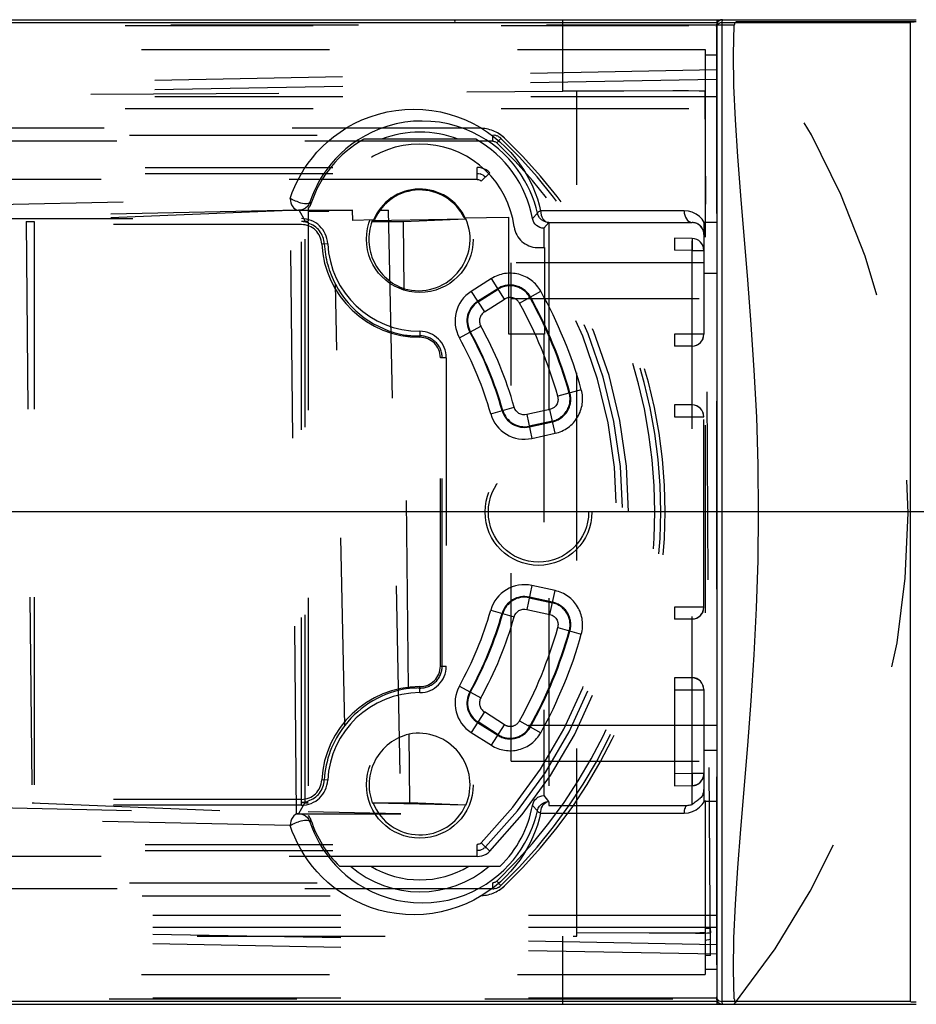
# Model space of a CAD drawing. Header units: inches. Extents: x 0 to 113, y 0 to 73.
# Tile 11 of 19: x 23.59 to 26.56, y 59.43 to 62.7. Entities that reach past the tile are written whole.
import ezdxf

# ---------------------------------------------------------------- set-up
doc = ezdxf.new("R2010")
doc.units = ezdxf.units.IN
doc.header["$LTSCALE"] = 6.233333
doc.header["$MEASUREMENT"] = 0
doc.linetypes.add('HIDDEN', pattern=[0.2, 0.1, -0.1])
doc.layers.get('0').update_dxf_attribs({"linetype": 'CONTINUOUS'})
doc.layers.add('DEFAULT_2', color=8, linetype='HIDDEN')

msp = doc.modelspace()

# ---------------------------------------------------------------- linework, layer by layer
at = {"color": 7, "linetype": 'Continuous'}
for p, q in [((22.6371, 62.6996), (26.5619, 62.6996)), ((22.6705, 62.6905), (25.9008, 62.6905)), ((25.0307, 62.6993), (25.0306, 62.6994)), ((25.031, 62.6994), (25.031, 62.6939)), ((25.0312, 62.6956), (25.031, 62.6939)), ((25.9008, 59.4317), (25.9008, 62.6994)), ((25.9041, 62.6858), (25.9075, 62.6882)), ((25.9075, 62.6882), (25.9119, 62.69)), ((25.9119, 62.69), (25.9167, 62.6908)), ((25.9167, 62.6908), (25.9167, 59.4407)), ((25.9167, 62.6908), (26.5422, 62.6908)), ((26.5422, 59.4405), (26.5422, 62.6909)), ((26.5509, 62.6918), (26.55, 62.6918)), ((26.5528, 62.6919), (26.5518, 62.6918)), ((26.5548, 62.6919), (26.5538, 62.6919)), ((26.557, 62.692), (26.5559, 62.692)), ((26.5593, 62.692), (26.5582, 62.692)), ((26.5619, 62.6921), (26.5606, 62.692)), ((25.9042, 59.4456), (25.9075, 59.4434)), ((25.9075, 59.4434), (25.9119, 59.4416)), ((25.9008, 59.4406), (22.6705, 59.4406)), ((22.6958, 59.4317), (26.5619, 59.4319)), ((25.9119, 59.4416), (25.9167, 59.4407)), ((26.5422, 59.4407), (25.9167, 59.4407))]:
    msp.add_line(p, q, dxfattribs=at)
at = {"color": 40, "linetype": 'Continuous'}
msp.add_line((26.5619, 61.0658), (21.838, 61.0658), dxfattribs=at)
at = {"color": 7, "linetype": 'Continuous'}
for points in [[(25.031, 62.6939), (25.0309, 62.6956), (25.0309, 62.6969), (25.0308, 62.698), (25.0307, 62.6988), (25.0307, 62.6993)], [(25.0322, 62.6994), (25.032, 62.6993), (25.0318, 62.6988), (25.0316, 62.698), (25.0314, 62.6969), (25.0312, 62.6956)], [(25.9187, 62.6996), (25.9183, 62.6994), (25.918, 62.6986), (25.9176, 62.6974), (25.9173, 62.6956), (25.917, 62.6934), (25.9167, 62.6908)], [(26.55, 62.6918), (26.5492, 62.6917), (26.5484, 62.6917), (26.5476, 62.6916), (26.5468, 62.6916), (26.5461, 62.6915), (26.5454, 62.6915), (26.5447, 62.6914), (26.5441, 62.6913), (26.5435, 62.6912), (26.5428, 62.6911), (26.5422, 62.6909)], [(25.9167, 59.4407), (25.917, 59.4381), (25.9173, 59.4359), (25.9176, 59.4342), (25.918, 59.4329), (25.9183, 59.4322), (25.9187, 59.4319)], [(26.5422, 59.4405), (26.5453, 59.4401), (26.5485, 59.4399), (26.5517, 59.4397), (26.5549, 59.4396), (26.5583, 59.4395), (26.5619, 59.4395)]]:
    msp.add_lwpolyline(points, dxfattribs=at)
for centre, start, end in [((25.9187, 62.6799), 90, 156.72), ((25.9187, 59.4516), 203.354, 270)]:
    msp.add_arc(centre, 0.0197, start, end, dxfattribs=at)
at = {"layer": 'DEFAULT_2', "color": 8, "linetype": 'HIDDEN'}
for p, q in [((25.9581, 62.6819), (22.6371, 62.6819)), ((22.691, 62.6799), (25.899, 62.6799)), ((25.389, 62.462), (25.389, 62.6994)), ((25.899, 62.6799), (25.899, 59.4516)), ((26.5619, 62.693), (25.9639, 62.693)), ((22.745, 62.601), (25.9008, 62.601)), ((25.8614, 62.601), (25.8614, 59.5301)), ((25.9008, 62.5823), (25.8614, 62.5823)), ((22.7886, 62.4762), (25.899, 62.5338)), ((22.7892, 62.4447), (25.899, 62.5023)), ((22.5771, 62.4446), (25.389, 62.462)), ((25.4361, 62.462), (25.389, 62.462)), ((25.5913, 62.4629), (25.4361, 62.4621)), ((25.4361, 59.6579), (25.4361, 62.462)), ((25.7542, 62.4632), (25.5913, 62.4629)), ((25.8056, 62.463), (25.7542, 62.4632)), ((25.879, 59.594), (25.8614, 62.462)), ((22.7892, 62.4447), (25.899, 62.4447)), ((22.691, 62.4054), (25.899, 62.4054)), ((25.114, 62.3394), (22.747, 62.3394)), ((22.7043, 62.3161), (25.1567, 62.3161)), ((25.1565, 62.2964), (22.7045, 62.2964)), ((25.1001, 62.3028), (24.7295, 62.3028)), ((25.1565, 62.2964), (25.1565, 62.3161)), ((25.1615, 62.3158), (25.1565, 62.3161)), ((25.1667, 62.3155), (25.1618, 62.3165)), ((25.1712, 62.3133), (25.1664, 62.3148)), ((25.1837, 62.3052), (25.1701, 62.291)), ((25.176, 62.3118), (25.1714, 62.314)), ((25.1799, 62.3084), (25.1757, 62.3111)), ((25.184, 62.3059), (25.1801, 62.3091)), ((25.184, 62.3059), (25.1837, 62.3052)), ((25.1873, 62.3145), (25.1871, 62.314)), ((25.1954, 62.3068), (25.1873, 62.3145)), ((22.7564, 62.2091), (25.1046, 62.2091)), ((22.7565, 62.1891), (25.1046, 62.1891)), ((25.1045, 62.1694), (25.1046, 62.2091)), ((25.1468, 62.1915), (25.1185, 62.1635)), ((25.1045, 62.1694), (22.7565, 62.1694)), ((25.1327, 62.1777), (25.1326, 62.1773)), ((23.3068, 62.0818), (24.4847, 62.1064)), ((24.5499, 62.0939), (24.5534, 62.0881)), ((24.5126, 62.0671), (23.3346, 62.0424)), ((24.5126, 62.0671), (23.6082, 62.0299)), ((24.5061, 60.0636), (24.4851, 62.0671)), ((24.4851, 62.0671), (24.6915, 62.0671)), ((24.5072, 62.0679), (24.5126, 62.0671)), ((24.5207, 62.0679), (24.5126, 62.0671)), ((24.5355, 62.03), (24.5143, 62.0671)), ((24.5438, 62.0724), (24.5438, 62.0307)), ((24.6127, 62.0629), (24.5438, 62.0614)), ((24.6915, 62.0671), (24.6135, 62.0654)), ((24.6921, 62.0337), (24.6915, 62.0671)), ((24.7822, 62.0665), (24.7826, 62.0671)), ((24.8096, 62.0671), (24.7822, 62.0665)), ((24.7826, 62.0671), (24.8096, 62.0671)), ((24.8096, 62.0671), (24.8515, 60.0636)), ((25.7914, 62.0657), (25.3155, 62.0657)), ((23.3395, 62.0393), (24.5216, 62.0393)), ((23.6082, 62.0299), (23.6284, 60.1008)), ((23.6082, 62.0299), (23.6354, 62.0299)), ((23.6354, 62.0299), (23.6354, 60.1008)), ((24.5216, 60.0922), (24.5216, 62.0393)), ((24.5338, 62.0299), (24.5216, 62.0295)), ((24.5251, 62.0295), (24.5216, 62.0295)), ((24.5338, 60.1008), (24.5338, 62.0299)), ((24.5374, 62.03), (24.5425, 62.0302)), ((24.5438, 62.0272), (24.5438, 60.0592)), ((24.7646, 62.0352), (24.6921, 62.0337)), ((24.7602, 62.0326), (24.7556, 62.0299)), ((24.7556, 62.0299), (24.861, 62.0299)), ((24.7602, 62.0326), (25.0666, 62.0391)), ((24.861, 62.0299), (25.0675, 62.0386)), ((24.8633, 61.8068), (24.861, 62.0299)), ((25.0621, 62.0415), (25.2095, 62.0447)), ((25.0666, 62.0391), (25.0675, 62.0386)), ((25.2095, 61.6556), (25.2095, 62.0447)), ((25.2883, 62.0395), (25.3048, 62.0575)), ((25.3425, 62.0266), (25.3263, 62.0072)), ((25.3425, 62.0266), (25.3425, 60.0915)), ((25.3425, 62.0266), (25.8186, 62.0261)), ((25.8186, 60.0953), (25.8186, 62.0261)), ((25.8585, 62.0266), (25.8515, 62.0371)), ((25.8572, 62.027), (25.8572, 61.6555)), ((25.899, 62.027), (25.8572, 62.0262)), ((25.899, 62.027), (25.8572, 62.027)), ((24.5216, 62.0196), (23.3395, 62.0196)), ((25.3263, 62.0072), (25.3263, 61.9431)), ((25.7599, 61.9744), (25.7599, 61.9351)), ((25.8185, 61.9733), (25.7599, 61.9744)), ((25.8185, 61.9733), (25.8178, 61.934)), ((24.6092, 61.956), (24.5895, 61.955)), ((25.3044, 61.9435), (25.328, 61.943)), ((25.328, 61.943), (25.3279, 61.6556)), ((25.8185, 61.934), (25.7599, 61.9351)), ((25.8178, 61.934), (25.8572, 61.934)), ((25.2177, 60.239), (25.2177, 61.8925)), ((25.8572, 61.8925), (25.2177, 61.8925)), ((25.1521, 61.8401), (25.0855, 61.7979)), ((25.1954, 61.7718), (25.1521, 61.8401)), ((25.899, 61.8567), (25.8572, 61.8567)), ((24.6656, 60.3569), (24.6349, 61.8215)), ((25.0855, 61.7979), (25.1288, 61.7295)), ((25.1732, 61.8069), (25.1066, 61.7647)), ((25.1078, 61.7627), (25.1744, 61.805)), ((25.245, 61.7592), (25.3157, 61.7986)), ((25.1288, 61.7295), (25.1954, 61.7718)), ((25.2177, 61.7744), (25.899, 61.7744)), ((25.0461, 61.6436), (25.1169, 61.6828)), ((24.8772, 60.48), (24.8649, 61.653)), ((24.9148, 61.6653), (24.9148, 61.6456)), ((25.328, 61.6556), (25.2095, 61.6556)), ((25.3262, 61.6556), (25.3258, 60.1243)), ((25.7599, 61.6556), (25.7599, 61.6161)), ((25.8572, 61.6556), (25.7599, 61.6556)), ((25.8185, 61.6161), (25.7599, 61.6161)), ((24.9828, 60.554), (24.9828, 61.5776)), ((25.0025, 61.5776), (24.9828, 61.5776)), ((24.9889, 60.554), (24.9889, 61.5776)), ((25.0025, 61.5776), (25.0025, 60.554)), ((25.4505, 61.4716), (25.3726, 61.4497)), ((25.1499, 61.3916), (25.2278, 61.4137)), ((25.3465, 61.4059), (25.2695, 61.389)), ((25.3636, 61.3269), (25.3462, 61.4059)), ((25.7599, 61.421), (25.7599, 61.3814)), ((25.8178, 61.4208), (25.7599, 61.4208)), ((25.2692, 61.389), (25.2865, 61.3099)), ((25.7599, 61.3814), (25.8572, 61.3814)), ((25.8572, 60.7497), (25.8572, 61.3816)), ((25.3547, 61.3675), (25.2776, 61.3506)), ((25.2781, 61.3483), (25.3551, 61.3653)), ((25.2865, 61.3099), (25.3636, 61.3269)), ((26.6209, 61.0658), (26.5619, 61.0658)), ((25.2865, 60.8216), (25.2692, 60.7426)), ((25.3636, 60.8047), (25.2865, 60.8216)), ((25.3551, 60.7663), (25.2781, 60.7832)), ((25.3462, 60.7256), (25.3636, 60.8047)), ((25.2776, 60.781), (25.3547, 60.764)), ((25.1499, 60.7399), (25.2278, 60.7178)), ((25.2695, 60.7425), (25.3465, 60.7256)), ((25.7599, 60.7501), (25.7599, 60.7103)), ((25.8572, 60.7501), (25.7599, 60.7501)), ((25.8185, 60.7103), (25.7599, 60.7103)), ((25.3726, 60.6818), (25.4505, 60.66)), ((24.9828, 60.554), (25.0025, 60.554)), ((25.7599, 60.5158), (25.7599, 60.1564)), ((25.8178, 60.5153), (25.7599, 60.5153)), ((24.9148, 60.4662), (24.9148, 60.4859)), ((25.0461, 60.4879), (25.1169, 60.4487)), ((25.7599, 60.4759), (25.8572, 60.4759)), ((25.8572, 60.4764), (25.8572, 60.1046)), ((25.1288, 60.402), (25.0855, 60.3337)), ((25.1954, 60.3597), (25.1288, 60.402)), ((25.1066, 60.3669), (25.1732, 60.3246)), ((25.1744, 60.3265), (25.1078, 60.3688)), ((25.1521, 60.2914), (25.1954, 60.3597)), ((25.245, 60.3723), (25.3157, 60.3329)), ((24.8812, 60.1008), (24.8788, 60.3284)), ((25.0855, 60.3337), (25.1521, 60.2914)), ((25.899, 60.3571), (25.2177, 60.3571)), ((25.8572, 60.2749), (25.899, 60.2749)), ((25.2177, 60.239), (25.8572, 60.239)), ((25.8178, 60.1975), (25.7599, 60.1965)), ((25.8178, 60.1975), (25.8185, 60.1582)), ((25.8572, 60.1975), (25.8178, 60.1975)), ((24.6092, 60.1756), (24.5895, 60.1765)), ((25.7599, 60.1564), (25.8186, 60.1575)), ((24.5216, 60.1111), (23.3395, 60.1111)), ((23.6284, 60.1008), (24.5126, 60.0636)), ((23.6284, 60.1008), (23.6354, 60.1008)), ((24.5129, 60.0645), (24.5337, 60.1008)), ((24.5338, 60.1016), (24.5216, 60.102)), ((24.5338, 60.1016), (24.5333, 60.1008)), ((24.5337, 60.1008), (24.5438, 60.1008)), ((24.5338, 60.1016), (24.5355, 60.1017)), ((24.5372, 60.1019), (24.5438, 60.1042)), ((24.757, 60.1008), (24.7601, 60.0989)), ((24.757, 60.1008), (24.8812, 60.1008)), ((25.0666, 60.0924), (24.7601, 60.0989)), ((25.0675, 60.0929), (24.8812, 60.1008)), ((25.3258, 60.1243), (25.3419, 60.1049)), ((25.899, 60.1046), (25.8572, 60.1053)), ((25.899, 60.1046), (25.8572, 60.1046)), ((23.3346, 60.0883), (24.5126, 60.0636)), ((24.5216, 60.0922), (23.3395, 60.0922)), ((24.5126, 60.0645), (24.5077, 60.0637)), ((24.5126, 60.0636), (24.5129, 60.0645)), ((24.5126, 60.0645), (24.5207, 60.0636)), ((24.8515, 60.0636), (24.5438, 60.0701)), ((25.0675, 60.0929), (25.0666, 60.0924)), ((25.3048, 60.0741), (25.2883, 60.092)), ((25.3155, 60.0658), (25.7914, 60.0658)), ((25.3425, 60.0915), (25.7983, 60.092)), ((24.4847, 60.0251), (23.3068, 60.0498)), ((24.4972, 60.0576), (24.493, 60.0527)), ((24.5061, 60.0636), (24.8515, 60.0636)), ((24.5534, 60.0434), (24.5499, 60.0376)), ((25.1185, 59.968), (25.1468, 59.9401)), ((22.7565, 59.9621), (25.1045, 59.9621)), ((22.7565, 59.9421), (25.1046, 59.9421)), ((25.1046, 59.9224), (25.1045, 59.9621)), ((25.1098, 59.9424), (25.1046, 59.9421)), ((25.1327, 59.9539), (25.1288, 59.9504)), ((25.1326, 59.9542), (25.1327, 59.9539)), ((25.1046, 59.9224), (22.7564, 59.9224)), ((24.6481, 59.8899), (25.1815, 59.8899)), ((25.1701, 59.8405), (25.1837, 59.8263)), ((25.1567, 59.8147), (22.7043, 59.8147)), ((22.7045, 59.8351), (25.1565, 59.8351)), ((25.1565, 59.8154), (25.1565, 59.8351)), ((25.1568, 59.8147), (25.1618, 59.8151)), ((25.1615, 59.8157), (25.1664, 59.8167)), ((25.1667, 59.816), (25.1714, 59.8176)), ((25.1712, 59.8182), (25.1757, 59.8204)), ((25.176, 59.8197), (25.1801, 59.8224)), ((25.1799, 59.8231), (25.1837, 59.8263)), ((25.1837, 59.8263), (25.184, 59.8256)), ((25.1871, 59.8175), (25.1873, 59.817)), ((25.1873, 59.817), (25.1954, 59.8247)), ((22.747, 59.7921), (25.114, 59.7921)), ((25.899, 59.7262), (22.691, 59.7262)), ((25.899, 59.6868), (22.7892, 59.6868)), ((25.899, 59.6292), (22.7892, 59.6868)), ((25.8614, 59.6843), (25.8785, 59.6842)), ((25.8785, 59.6842), (25.8786, 59.669)), ((25.899, 59.5977), (22.7886, 59.6553)), ((22.9296, 59.6579), (25.4361, 59.658)), ((25.389, 59.4317), (25.389, 59.6579)), ((25.7087, 59.6678), (25.4361, 59.6689)), ((25.799, 59.6678), (25.6755, 59.668)), ((25.8427, 59.6681), (25.7913, 59.6681)), ((25.8787, 59.6466), (25.8614, 59.6437)), ((25.879, 59.594), (25.8614, 59.5939)), ((25.8614, 59.5488), (25.9008, 59.5488)), ((22.745, 59.5301), (25.9008, 59.5301)), ((22.6371, 59.4496), (25.9581, 59.4496)), ((25.899, 59.4516), (22.691, 59.4516))]:
    msp.add_line(p, q, dxfattribs=at)
for points in [[(25.899, 62.6755), (25.8996, 62.6791), (25.9008, 62.6817)], [(25.9012, 62.6826), (25.9039, 62.6857), (25.9041, 62.6858)], [(25.9796, 62.1158), (25.9694, 62.2454), (25.9618, 62.367), (25.957, 62.4804), (25.9558, 62.5852), (25.9581, 62.6819)], [(25.9634, 62.693), (25.962, 62.6916), (25.9608, 62.69), (25.9597, 62.6882), (25.9589, 62.6862), (25.9584, 62.6841), (25.9581, 62.6819)], [(25.8614, 62.462), (25.8591, 62.4622), (25.8523, 62.4625), (25.8411, 62.4627), (25.8056, 62.463)], [(24.4847, 62.1064), (24.4916, 62.1259), (24.4998, 62.1455), (24.5091, 62.1652), (24.5196, 62.1848), (24.5313, 62.2042), (24.5442, 62.2232), (24.5582, 62.2416), (24.5735, 62.2596), (24.5904, 62.2773), (24.6087, 62.2945), (24.6286, 62.311), (24.6499, 62.3267), (24.6728, 62.3414), (24.6972, 62.3549), (24.7228, 62.367), (24.7496, 62.3776), (24.7773, 62.3865), (24.8059, 62.3935), (24.8352, 62.3986), (24.865, 62.4016), (24.8949, 62.4027), (24.9247, 62.4016), (24.9544, 62.3985), (24.9836, 62.3933), (25.0122, 62.3863), (25.0399, 62.3774), (25.0666, 62.3668), (25.0921, 62.3547), (25.1163, 62.3413), (25.1391, 62.3266), (25.1605, 62.3109), (25.1805, 62.2942), (25.1991, 62.2768), (25.2162, 62.2587), (25.2317, 62.2404), (25.2458, 62.2217), (25.2585, 62.2028), (25.27, 62.1837), (25.2804, 62.1642), (25.2896, 62.1445), (25.2977, 62.1247), (25.3047, 62.1049), (25.3106, 62.0853), (25.3155, 62.0657)], [(25.3048, 62.0575), (25.3003, 62.0755), (25.2948, 62.0936), (25.2884, 62.1118), (25.2808, 62.13), (25.2722, 62.1482), (25.2624, 62.1664), (25.2513, 62.1845), (25.2389, 62.2025), (25.2253, 62.2201), (25.2102, 62.2375), (25.1936, 62.2543), (25.1755, 62.2706), (25.1558, 62.2862), (25.1347, 62.3008), (25.112, 62.3144), (25.0879, 62.3266), (25.0625, 62.3374), (25.036, 62.3465), (25.0086, 62.3537), (24.9804, 62.359), (24.9516, 62.3622), (24.9227, 62.3633), (24.8937, 62.3623), (24.8649, 62.3591), (24.8366, 62.3538), (24.809, 62.3466), (24.7825, 62.3375), (24.7571, 62.3268), (24.733, 62.3146), (24.7103, 62.3011), (24.6891, 62.2865), (24.6695, 62.2709), (24.6514, 62.2547), (24.6347, 62.2378), (24.6195, 62.2204), (24.6058, 62.2027), (24.5934, 62.1847), (24.5823, 62.1666), (24.5725, 62.1484), (24.5639, 62.1302), (24.5563, 62.112), (24.5499, 62.0939)], [(25.1753, 62.3223), (25.1774, 62.3213), (25.1796, 62.3202), (25.1816, 62.319), (25.1836, 62.3176), (25.1855, 62.3161), (25.1873, 62.3145)], [(25.1565, 62.2964), (25.159, 62.2963), (25.1615, 62.2958), (25.1638, 62.295), (25.1661, 62.2939), (25.1682, 62.2926), (25.1701, 62.291)], [(25.1468, 62.1915), (25.1409, 62.1967), (25.1345, 62.201), (25.1275, 62.2045), (25.1201, 62.2071), (25.1125, 62.2086), (25.1046, 62.2091)], [(25.1046, 62.1894), (25.1098, 62.1891), (25.1149, 62.1881)], [(25.1045, 62.1694), (25.1071, 62.1692), (25.1096, 62.1687), (25.1121, 62.1679), (25.1144, 62.1667), (25.1166, 62.1653), (25.1185, 62.1635)], [(25.1326, 62.1773), (25.1287, 62.1808), (25.1244, 62.1837), (25.1197, 62.186), (25.1148, 62.1877)], [(24.4847, 62.1064), (24.4853, 62.0989), (24.4869, 62.0916), (24.4895, 62.0848), (24.493, 62.0789), (24.4972, 62.0739)], [(24.5126, 62.0941), (24.5073, 62.0957), (24.5022, 62.0977), (24.4973, 62.0997), (24.4927, 62.1019), (24.4885, 62.1042), (24.4847, 62.1064)], [(24.5126, 62.0941), (24.5192, 62.0923), (24.5257, 62.091), (24.5318, 62.0901), (24.5373, 62.0898), (24.5421, 62.09), (24.5459, 62.0908), (24.5485, 62.0921), (24.5499, 62.0939)], [(24.5499, 62.0939), (24.5465, 62.0865), (24.5416, 62.0799), (24.5355, 62.0745), (24.5285, 62.0704), (24.5207, 62.0679)], [(26.0027, 60.2911), (26.0142, 60.4391), (26.0242, 60.5914), (26.0321, 60.7468), (26.0369, 60.9043), (26.0388, 61.0629), (26.037, 61.2222), (26.0323, 61.3804), (26.0244, 61.536), (26.0145, 61.6882), (26.003, 61.8363), (25.9796, 62.1158)], [(24.4972, 62.0739), (24.502, 62.0703), (24.5072, 62.0679)], [(24.5534, 62.0881), (24.5523, 62.0852), (24.5511, 62.0824), (24.5495, 62.0797), (24.5478, 62.0771), (24.5459, 62.0747), (24.5438, 62.0724)], [(25.3048, 62.0575), (25.305, 62.0586), (25.3058, 62.0599), (25.3073, 62.0613), (25.3094, 62.0628), (25.3121, 62.0644), (25.3154, 62.0659)], [(25.3154, 62.0659), (25.3159, 62.0586), (25.3173, 62.0514), (25.3198, 62.0448), (25.3231, 62.0388), (25.3272, 62.0338), (25.3319, 62.03), (25.3371, 62.0275), (25.3425, 62.0266)], [(25.7914, 62.0654), (25.7919, 62.058), (25.7934, 62.0508), (25.7958, 62.0442), (25.7991, 62.0384), (25.8031, 62.0334), (25.8078, 62.0295), (25.813, 62.0271), (25.8186, 62.0261)], [(25.8515, 62.0371), (25.8425, 62.0462), (25.8314, 62.0542), (25.8188, 62.0604), (25.8056, 62.0641), (25.7914, 62.0654)], [(24.5322, 62.0291), (24.5286, 62.0293), (24.5251, 62.0295)], [(24.5438, 62.0273), (24.5398, 62.0281), (24.5359, 62.0286), (24.5322, 62.0291)], [(24.5338, 62.0299), (24.5354, 62.0298), (24.537, 62.0296), (24.5386, 62.0292), (24.5402, 62.0287), (24.5419, 62.0281), (24.5438, 62.0272)], [(24.5355, 62.03), (24.5368, 62.0302), (24.5382, 62.0304), (24.5395, 62.0307), (24.5409, 62.031), (24.5423, 62.0314), (24.5438, 62.0318)], [(24.5355, 62.03), (24.5356, 62.03), (24.5359, 62.03), (24.5364, 62.03), (24.5369, 62.03)], [(25.3263, 62.0072), (25.3195, 62.008), (25.3131, 62.0098), (25.307, 62.0127), (25.3016, 62.0166), (25.2969, 62.0213), (25.293, 62.0268), (25.2902, 62.0328), (25.2883, 62.0395)], [(25.3425, 62.0266), (25.3338, 62.0277), (25.3256, 62.0307), (25.3183, 62.0355), (25.3122, 62.0417), (25.3076, 62.0492), (25.3048, 62.0575)], [(25.8452, 62.016), (25.8432, 62.0177), (25.841, 62.0193), (25.8388, 62.0208), (25.8364, 62.0221), (25.8338, 62.0232), (25.8311, 62.0242), (25.8282, 62.025), (25.8252, 62.0256), (25.8219, 62.026), (25.8186, 62.0261)], [(25.8551, 62.0007), (25.855, 62.001), (25.854, 62.0034), (25.8529, 62.0057), (25.8517, 62.008), (25.8502, 62.0102), (25.8487, 62.0122), (25.847, 62.0142), (25.8452, 62.016)], [(25.8572, 61.9881), (25.8571, 61.9909), (25.8568, 61.9935), (25.8564, 61.9961), (25.8558, 61.9985), (25.8551, 62.0007)], [(25.8572, 61.934), (25.8564, 61.9417), (25.8543, 61.9489), (25.8507, 61.9556), (25.8459, 61.9616), (25.8401, 61.9664), (25.8334, 61.9701), (25.8263, 61.9724), (25.8185, 61.9733)], [(25.8178, 61.6163), (25.8255, 61.617), (25.8329, 61.6193), (25.8397, 61.6229), (25.8457, 61.6278), (25.8506, 61.6338)], [(25.8185, 61.6161), (25.8263, 61.6171), (25.8334, 61.6193), (25.8401, 61.623), (25.8459, 61.6279), (25.8507, 61.6339), (25.8543, 61.6406), (25.8564, 61.6478)], [(25.8542, 61.6406), (25.8564, 61.648), (25.8572, 61.6556)], [(25.3739, 61.4403), (25.3729, 61.4322), (25.3704, 61.4249), (25.3662, 61.4183), (25.3606, 61.4128), (25.3541, 61.4087), (25.3465, 61.4059)], [(25.2695, 61.389), (25.2627, 61.3882), (25.2561, 61.3886), (25.2497, 61.3902), (25.2437, 61.3931), (25.2384, 61.3969), (25.2338, 61.4018), (25.2303, 61.4073), (25.2278, 61.4137)], [(25.8564, 61.3891), (25.8542, 61.3965), (25.8506, 61.4033), (25.8457, 61.4092), (25.8397, 61.4141), (25.8329, 61.4178), (25.8255, 61.42), (25.8178, 61.4208)], [(25.8507, 61.4032), (25.8459, 61.4092), (25.8401, 61.4141), (25.8334, 61.4178), (25.8263, 61.42), (25.8185, 61.421)], [(25.8572, 61.3816), (25.8564, 61.3893), (25.8543, 61.3965)], [(25.2278, 60.7178), (25.2303, 60.7242), (25.2338, 60.7298), (25.2384, 60.7346), (25.2437, 60.7385), (25.2497, 60.7413), (25.2561, 60.743), (25.2627, 60.7434), (25.2695, 60.7425)], [(25.3465, 60.7256), (25.3541, 60.7228), (25.3606, 60.7188), (25.3662, 60.7132), (25.3703, 60.7066), (25.3729, 60.6993), (25.3739, 60.6913)], [(25.8178, 60.7108), (25.8255, 60.7115), (25.8329, 60.7138), (25.8397, 60.7174), (25.8457, 60.7223), (25.8506, 60.7283)], [(25.8185, 60.7103), (25.8263, 60.7112), (25.8334, 60.7135), (25.8401, 60.7172), (25.8459, 60.7221), (25.8507, 60.728), (25.8543, 60.7348), (25.8564, 60.742)], [(25.8542, 60.7351), (25.8564, 60.7424), (25.8572, 60.7501)], [(25.8564, 60.4836), (25.8542, 60.491), (25.8506, 60.4978), (25.8457, 60.5037), (25.8397, 60.5086), (25.8329, 60.5123), (25.8255, 60.5145), (25.8178, 60.5153)], [(25.8507, 60.4981), (25.8459, 60.504), (25.8401, 60.5089), (25.8334, 60.5126), (25.8263, 60.5149), (25.8185, 60.5158)], [(25.8572, 60.4764), (25.8564, 60.4842), (25.8543, 60.4913)], [(25.9581, 59.4496), (25.9559, 59.5464), (25.957, 59.6511), (25.9618, 59.7641), (25.9693, 59.885), (25.9793, 60.0133), (26.0027, 60.2911)], [(25.8185, 60.1582), (25.8261, 60.1591), (25.8334, 60.1614), (25.8401, 60.1651), (25.8459, 60.17), (25.8507, 60.1759), (25.8543, 60.1827), (25.8565, 60.19), (25.8572, 60.1975)], [(25.8572, 60.1435), (25.8569, 60.1391), (25.8562, 60.1349), (25.8551, 60.1309), (25.8543, 60.1287)], [(24.5216, 60.102), (24.5252, 60.102), (24.5288, 60.1022), (24.5325, 60.1025), (24.5363, 60.1029), (24.54, 60.1035)], [(24.5438, 60.0997), (24.5421, 60.1002), (24.5404, 60.1007), (24.5387, 60.101), (24.5371, 60.1013), (24.5355, 60.1015), (24.5338, 60.1016)], [(24.5389, 60.1022), (24.5405, 60.1027), (24.5422, 60.1032), (24.5426, 60.1033)], [(25.2883, 60.092), (25.2902, 60.0986), (25.2929, 60.1046), (25.2967, 60.11), (25.3014, 60.1148), (25.3067, 60.1187), (25.3127, 60.1216), (25.319, 60.1235), (25.3258, 60.1243)], [(25.3048, 60.0741), (25.3076, 60.0823), (25.3121, 60.0896), (25.3181, 60.0958), (25.3253, 60.1006), (25.3336, 60.1037), (25.3424, 60.1049)], [(25.3157, 60.0717), (25.3168, 60.0781), (25.3187, 60.0841), (25.3212, 60.0896), (25.3243, 60.0945), (25.328, 60.0986), (25.3323, 60.1018), (25.3369, 60.1039), (25.3419, 60.1049)], [(25.3419, 60.1049), (25.3421, 60.1043), (25.3422, 60.1029), (25.3423, 60.101), (25.3423, 60.0984), (25.3424, 60.0952), (25.3425, 60.0915)], [(25.7914, 60.0661), (25.8059, 60.0675), (25.8193, 60.0713), (25.8319, 60.0776), (25.8429, 60.0857), (25.8517, 60.0947), (25.8579, 60.1041)], [(25.8186, 60.0953), (25.8215, 60.0981), (25.8246, 60.1008), (25.8279, 60.1034), (25.8314, 60.1059), (25.8349, 60.1083), (25.8387, 60.1107)], [(25.8451, 60.1155), (25.842, 60.1129), (25.8387, 60.1107)], [(25.8543, 60.1287), (25.8537, 60.1273), (25.852, 60.1241), (25.8501, 60.1212), (25.8478, 60.1182), (25.8451, 60.1155)], [(25.3155, 60.0658), (25.3106, 60.0463), (25.3047, 60.0267), (25.2977, 60.0069), (25.2896, 59.9871), (25.2804, 59.9674), (25.2701, 59.948), (25.2588, 59.9291), (25.2462, 59.9105), (25.2323, 59.892), (25.217, 59.8737), (25.2002, 59.8559), (25.1819, 59.8385), (25.1621, 59.8219), (25.1408, 59.8061), (25.1179, 59.7912), (25.0937, 59.7776), (25.0683, 59.7655), (25.0419, 59.7548), (25.0143, 59.7459), (24.9858, 59.7387), (24.9567, 59.7334), (24.927, 59.7301), (24.8972, 59.7289), (24.8673, 59.7297), (24.8374, 59.7327), (24.8079, 59.7376), (24.7792, 59.7446), (24.7513, 59.7533), (24.7246, 59.7637), (24.6989, 59.7757), (24.6745, 59.7891), (24.6514, 59.8038), (24.6298, 59.8195), (24.6097, 59.8361), (24.5912, 59.8534), (24.5742, 59.8712), (24.5586, 59.8895), (24.5443, 59.9082), (24.5313, 59.9273), (24.5196, 59.9467), (24.5091, 59.9663), (24.4998, 59.986), (24.4917, 60.0056), (24.4847, 60.0251)], [(24.5499, 60.0376), (24.5563, 60.0195), (24.5639, 60.0013), (24.5725, 59.9831), (24.5824, 59.9649), (24.5934, 59.9468), (24.6058, 59.9288), (24.6196, 59.9111), (24.6348, 59.8937), (24.6514, 59.8768), (24.6695, 59.8606), (24.6892, 59.845), (24.7104, 59.8304), (24.733, 59.8169), (24.7571, 59.8047), (24.7826, 59.794), (24.8092, 59.7849), (24.8367, 59.7777), (24.865, 59.7724), (24.8938, 59.7693), (24.9228, 59.7682), (24.9518, 59.7693), (24.9805, 59.7726), (25.0087, 59.7779), (25.0361, 59.7851), (25.0626, 59.7942), (25.088, 59.805), (25.1121, 59.8172), (25.1348, 59.8308), (25.1559, 59.8454), (25.1756, 59.861), (25.1936, 59.8773), (25.2102, 59.8941), (25.2253, 59.9115), (25.239, 59.9291), (25.2513, 59.9471), (25.2624, 59.9652), (25.2722, 59.9834), (25.2808, 60.0016), (25.2884, 60.0198), (25.2948, 60.038), (25.3003, 60.0561), (25.3048, 60.0741)], [(25.3154, 60.0656), (25.3122, 60.0671), (25.3095, 60.0687), (25.3073, 60.0702), (25.3058, 60.0716), (25.305, 60.0729), (25.3048, 60.0741)], [(25.3154, 60.0656), (25.3154, 60.0666), (25.3154, 60.0676), (25.3155, 60.0687), (25.3155, 60.0697), (25.3156, 60.0707), (25.3157, 60.0717)], [(25.7983, 60.092), (25.7963, 60.0883), (25.7946, 60.0843), (25.7932, 60.08), (25.7922, 60.0755), (25.7916, 60.0708), (25.7914, 60.0661)], [(25.7983, 60.092), (25.8018, 60.0921), (25.8052, 60.0924), (25.8086, 60.0928), (25.812, 60.0935), (25.8153, 60.0943), (25.8186, 60.0953)], [(24.493, 60.0527), (24.4895, 60.0467), (24.4869, 60.04), (24.4853, 60.0327), (24.4847, 60.0251)], [(24.4847, 60.0251), (24.4885, 60.0273), (24.4927, 60.0297), (24.4973, 60.0318), (24.5022, 60.0339), (24.5073, 60.0358), (24.5126, 60.0374)], [(24.5072, 60.0636), (24.502, 60.0613), (24.4972, 60.0576)], [(24.5499, 60.0376), (24.5485, 60.0394), (24.546, 60.0407), (24.5425, 60.0415), (24.5379, 60.0417), (24.5325, 60.0415), (24.5263, 60.0407), (24.5196, 60.0393), (24.5126, 60.0374)], [(24.5207, 60.0636), (24.5285, 60.0611), (24.5355, 60.0571), (24.5416, 60.0516), (24.5465, 60.0451), (24.5499, 60.0376)], [(24.5438, 60.0592), (24.5459, 60.0569), (24.5478, 60.0544), (24.5495, 60.0519), (24.5511, 60.0492), (24.5524, 60.0462), (24.5535, 60.0432)], [(25.1185, 59.968), (25.1166, 59.9663), (25.1144, 59.9648), (25.1121, 59.9637), (25.1096, 59.9628), (25.1071, 59.9623), (25.1045, 59.9621)], [(25.1046, 59.9224), (25.1125, 59.9229), (25.1201, 59.9245), (25.1275, 59.927), (25.1345, 59.9305), (25.1409, 59.9348), (25.1468, 59.9401)], [(25.1097, 59.9428), (25.1148, 59.9438), (25.1197, 59.9455), (25.1244, 59.9478), (25.1287, 59.9508)], [(25.1701, 59.8405), (25.1682, 59.8389), (25.1661, 59.8376), (25.1638, 59.8365), (25.1615, 59.8357), (25.159, 59.8353), (25.1565, 59.8351)], [(25.1873, 59.817), (25.1855, 59.8154), (25.1836, 59.8139), (25.1816, 59.8126), (25.1796, 59.8113), (25.1774, 59.8102), (25.1753, 59.8093)], [(25.8298, 59.6683), (25.8583, 59.6682), (25.8696, 59.6684), (25.8763, 59.6687), (25.8786, 59.669)], [(25.8614, 59.6692), (25.8594, 59.6689), (25.8534, 59.6687), (25.8435, 59.6685)], [(25.899, 59.456), (25.8996, 59.4524), (25.9008, 59.45)], [(25.9013, 59.4489), (25.9039, 59.4458), (25.9042, 59.4456)], [(25.9581, 59.4496), (25.9584, 59.4474), (25.9589, 59.4453), (25.9597, 59.4434), (25.9608, 59.4415), (25.9621, 59.4398), (25.9637, 59.4383)]]:
    msp.add_lwpolyline(points, dxfattribs=at)
for centre, radius in [((24.9148, 61.9713), 0.1772), ((25.3085, 61.0658), 0.1772), ((25.3085, 61.0658), 0.1663), ((24.9148, 60.1603), 0.1772)]:
    msp.add_circle(centre, radius, dxfattribs=at)
for centre, radius, start, end in [((25.9187, 62.6799), 0.0197, 156.72, 180), ((23.9305, 61.0658), 2.6039, 321.1649, 38.6689), ((24.9148, 61.9713), 0.355, 69.0285, 110.9715), ((25.114, 62.2213), 0.1181, 46.4322, 90), ((24.9148, 61.9713), 0.3798, 119.2027, 162.0838), ((24.9148, 61.9713), 0.3156, 7.4194, 163.1264), ((24.9148, 61.9713), 0.3798, 10.3484, 60.7973), ((24.0014, 61.0658), 1.6933, 313.6486, 46.3514), ((24.0014, 61.0658), 1.7129, 313.6439, 46.3561), ((24.017, 61.0658), 1.7113, 313.4913, 46.5082), ((24.0014, 61.0658), 1.606, 315.4964, 44.5036), ((24.0014, 61.0658), 1.5662, 315.502, 44.498), ((24.0014, 61.0658), 1.5859, 315.4992, 44.5008), ((24.9148, 61.9713), 0.1663, 24.0754, 158.3547), ((24.9148, 61.9713), 0.1632, 25.4945, 156.9355), ((24.5216, 61.9516), 0.0877, 2.866, 90), ((24.5216, 61.9516), 0.0779, 73.4146, 90), ((24.5216, 61.9516), 0.068, 2.866, 90), ((24.5216, 61.9516), 0.0763, 2.866, 73.0413), ((25.3058, 62.0222), 0.0787, 187.417, 268.9416), ((24.9148, 61.9713), 0.3257, 182.866, 270), ((24.9148, 61.9713), 0.3174, 182.866, 208.1539), ((24.9148, 61.9713), 0.306, 182.866, 270), ((25.2143, 61.7421), 0.1161, 29.1433, 122.3937), ((25.1477, 61.6998), 0.1161, 122.3937, 208.9477), ((25.2143, 61.7421), 0.0768, 29.1433, 122.3937), ((25.2143, 61.7421), 0.0745, 29.1433, 122.3937), ((24.0014, 61.0658), 1.5048, 15.6441, 29.1433), ((25.1477, 61.6998), 0.0768, 122.3937, 208.9477), ((25.2143, 61.7421), 0.0352, 29.1433, 122.3937), ((24.0014, 61.0658), 1.4632, 15.6441, 29.1433), ((24.0014, 61.0658), 1.4655, 15.6441, 29.1433), ((25.1477, 61.6998), 0.0745, 122.3937, 208.9477), ((24.0014, 61.0658), 1.4239, 15.6441, 29.1433), ((25.1477, 61.6998), 0.0352, 122.3937, 208.9477), ((24.0014, 61.0658), 1.2748, 15.8397, 28.9477), ((24.9148, 61.5776), 0.0877, 0, 90), ((24.9148, 61.5776), 0.068, 0, 90), ((24.0014, 61.0658), 1.1939, 15.8397, 28.9477), ((24.0014, 61.0658), 1.2332, 15.8397, 28.9477), ((24.0014, 61.0658), 1.2355, 15.8397, 28.9477), ((25.3387, 61.4403), 0.1161, 282.3937, 15.6441), ((25.3387, 61.4403), 0.0745, 282.3937, 15.6441), ((25.3387, 61.4403), 0.0768, 282.3937, 15.6441), ((25.3387, 61.4403), 0.0352, 0, 15.6441), ((25.2616, 61.4233), 0.1161, 195.8397, 282.3937), ((25.2616, 61.4233), 0.0768, 195.8397, 282.3937), ((25.2616, 61.4233), 0.0745, 195.8397, 282.3937), ((25.2616, 60.7082), 0.1161, 77.6063, 164.1603), ((25.2616, 60.7082), 0.0768, 77.6063, 164.1603), ((25.3387, 60.6913), 0.1161, 344.3559, 77.6063), ((25.2616, 60.7082), 0.0745, 77.6063, 164.1603), ((25.3387, 60.6913), 0.0745, 344.3559, 77.6063), ((25.3387, 60.6913), 0.0768, 344.3559, 77.6063), ((24.0014, 61.0658), 1.1939, 331.0523, 344.1603), ((24.0014, 61.0658), 1.2332, 331.0523, 344.1603), ((24.0014, 61.0658), 1.2355, 331.0523, 344.1603), ((24.0014, 61.0658), 1.2748, 331.0523, 344.1603), ((25.3387, 60.6913), 0.0352, 344.3559, 360), ((24.0014, 61.0658), 1.4239, 330.8567, 344.3559), ((24.0014, 61.0658), 1.4632, 330.8567, 344.3559), ((24.0014, 61.0658), 1.4655, 330.8567, 344.3559), ((24.0014, 61.0658), 1.5048, 330.8567, 344.3559), ((24.9148, 60.554), 0.0877, 270, 360), ((24.9148, 60.554), 0.068, 270, 360), ((24.9148, 60.1603), 0.3257, 90, 177.134), ((24.9148, 60.1603), 0.306, 90, 177.134), ((25.1477, 60.4317), 0.1161, 151.0523, 237.6063), ((25.1477, 60.4317), 0.0768, 151.0523, 237.6063), ((25.1477, 60.4317), 0.0745, 151.0523, 237.6063), ((25.1477, 60.4317), 0.0352, 151.0523, 237.6063), ((25.2143, 60.3895), 0.0352, 237.6063, 330.8567), ((24.9148, 60.1603), 0.3174, 141.724, 177.134), ((25.2143, 60.3895), 0.1161, 237.6063, 330.8567), ((25.2143, 60.3895), 0.0768, 237.6063, 330.8567), ((25.2143, 60.3895), 0.0745, 237.6063, 330.8567), ((24.5216, 60.1799), 0.068, 270, 357.134), ((24.5216, 60.1799), 0.0877, 270, 357.134), ((24.5216, 60.1799), 0.0763, 286.9587, 357.134), ((24.5216, 60.1799), 0.0779, 270, 286.5854), ((24.9148, 60.1603), 0.1663, 201.6413, 335.9285), ((24.9148, 60.1603), 0.3798, 314.6117, 349.6516), ((24.9148, 60.1603), 0.3798, 197.9581, 225.3883), ((24.9148, 60.1603), 0.355, 229.5981, 310.4019), ((24.9148, 60.1603), 0.3156, 238.9243, 301.0757), ((25.114, 59.9103), 0.1181, 270, 313.5721), ((25.9187, 59.4516), 0.0197, 180, 203.354)]:
    msp.add_arc(centre, radius, start, end, dxfattribs=at)
for centre, major_axis, ratio, start_param, end_param in [((24.9193, 61.9714), (0.1738, 0.0037), 0.999659, 2.77724, 4.363358), ((24.9103, 61.9713), (0.1711, 0), 0.999655, 4.434182, 6.688076), ((25.8178, 61.9867), (0.0394, 0), 0.999787, 0.000098, 1.552383), ((24.9215, 61.9714), (0.3234, 0.0068), 0.999782, -2.680664, -1.76779), ((24.908, 61.9713), (0.3213, 0), 0.999779, -1.705429, -1.549848), ((24.9163, 61.5776), (0.0726, 0), 0.999779, 0, 1.591745), ((24.9163, 60.554), (0.0726, 0), 0.999779, -1.591745, 0), ((24.9215, 60.1604), (0.3226, 0.0068), 0.999782, 1.687558, 2.465726), ((24.908, 60.1603), (0.3213, 0), 0.999779, 1.549848, 1.666931), ((24.9193, 60.1603), (0.1728, 0.0036), 0.999659, 1.786309, 3.47236), ((24.9103, 60.1603), (0.1711, 0), 0.999655, -0.404824, 1.755974), ((25.8178, 60.1969), (0, 0.0394), 0.999482, -3.123122, -1.570837), ((25.8178, 60.1441), (0, 0.0394), 0.999482, -2.583768, -1.570837)]:
    msp.add_ellipse(centre, major_axis=major_axis, ratio=ratio, start_param=start_param, end_param=end_param, dxfattribs=at)

doc.saveas('drawing.dxf')
